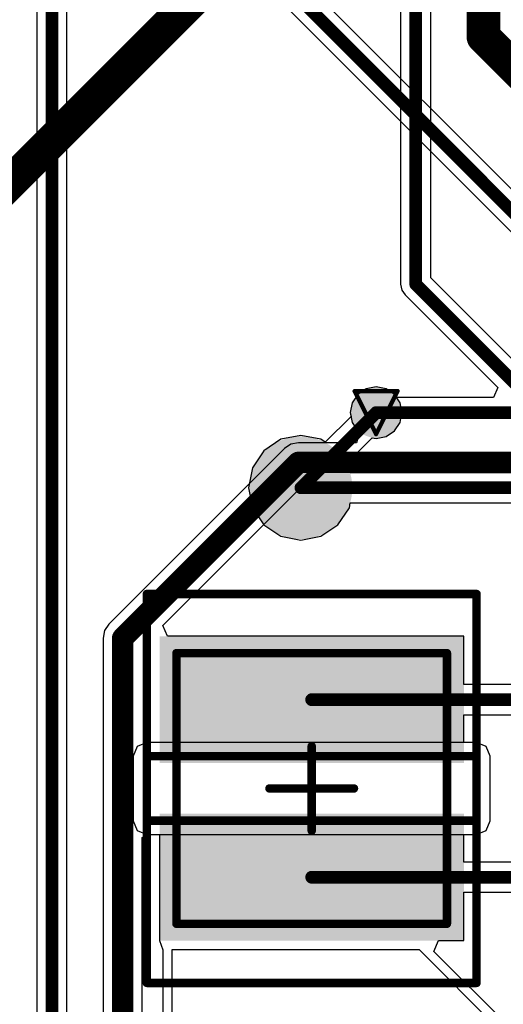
# Model space of a CAD drawing. Header units: millimetres. Extents: x 9.4 to 105.2, y 7.6 to 67.1.
# Tile 68 of 152: x 64 to 69.7, y 17.5 to 29.2. Entities that reach past the tile are written whole.
import ezdxf

# ---------------------------------------------------------------- set-up
doc = ezdxf.new("R2010")
doc.units = ezdxf.units.MM
for name, color, linetype in [('BottomLayer', 5, 'Continuous'), ('BottomPaste', 16, 'Continuous'), ('BottomSolder', 6, 'Continuous'), ('DrillDrawing', 1, 'Continuous'), ('KeepOutLayer', 6, 'Continuous'), ('Mechanical13', 56, 'Continuous'), ('Mechanical15', 56, 'Continuous'), ('TopLayer', 1, 'Continuous'), ('TopPaste', 8, 'Continuous'), ('TopSolder', 216, 'Continuous'), ('ViaHoleLayer', 16, 'Continuous')]:
    doc.layers.add(name, color=color, linetype=linetype)

msp = doc.modelspace()

# ---------------------------------------------------------------- hatches: boundary and pattern name
at = {"layer": 'BottomLayer'}
h = msp.add_hatch(color=5, dxfattribs=at)
edge = h.paths.add_edge_path()
edge.add_arc((68.199, 24.511), 0.2, 0, 360)
h = msp.add_hatch(color=5, dxfattribs=at)
edge = h.paths.add_edge_path()
edge.add_arc((67.31, 23.622), 0.508, 0, 360)
at = {"layer": 'BottomPaste'}
h = msp.add_hatch(color=16, dxfattribs=at)
edge = h.paths.add_edge_path()
edge.add_arc((67.31, 23.622), 0.458, 0, 360)
at = {"layer": 'BottomSolder'}
h = msp.add_hatch(color=6, dxfattribs=at)
edge = h.paths.add_edge_path()
edge.add_arc((68.199, 24.511), 0.3, 0, 360)
h = msp.add_hatch(color=6, dxfattribs=at)
edge = h.paths.add_edge_path()
edge.add_arc((67.31, 23.622), 0.608, 0, 360)
at = {"layer": 'TopLayer'}
h = msp.add_hatch(color=1, dxfattribs=at)
edge = h.paths.add_edge_path()
edge.add_arc((68.199, 24.511), 0.2, 0, 360)
for points in [[(65.737, 21.766), (69.137, 21.766), (69.137, 20.466), (65.737, 20.466)], [(65.737, 19.666), (69.137, 19.666), (69.137, 18.366), (65.737, 18.366)]]:
    msp.add_hatch(color=1, dxfattribs=at).paths.add_polyline_path(points)
at = {"layer": 'TopPaste'}
for points in [[(65.787, 21.716), (69.087, 21.716), (69.087, 20.516), (65.787, 20.516)], [(65.787, 19.616), (69.087, 19.616), (69.087, 18.416), (65.787, 18.416)]]:
    msp.add_hatch(color=8, dxfattribs=at).paths.add_polyline_path(points)
at = {"layer": 'TopSolder'}
h = msp.add_hatch(color=216, dxfattribs=at)
edge = h.paths.add_edge_path()
edge.add_arc((68.199, 24.511), 0.3, 0, 360)
for points in [[(65.637, 21.866), (69.237, 21.866), (69.237, 20.366), (65.637, 20.366)], [(65.637, 19.766), (69.237, 19.766), (69.237, 18.266), (65.637, 18.266)]]:
    msp.add_hatch(color=216, dxfattribs=at).paths.add_polyline_path(points)
at = {"layer": 'ViaHoleLayer'}
h = msp.add_hatch(color=16, dxfattribs=at)
edge = h.paths.add_edge_path()
edge.add_arc((68.199, 24.511), 0.1, 0, 360)

# ---------------------------------------------------------------- linework, layer by layer
at = {"layer": 'BottomLayer'}
for p, q in [((76.529, 20.421), (66.312, 30.639)), ((66.059, 30.386), (76.225, 20.221)), ((64.185, 29.687), (64.185, 15.873)), ((64.542, 15.799), (64.542, 29.613)), ((68.199, 24.817), (68.082, 24.794)), ((68.316, 24.794), (68.199, 24.817)), ((67.983, 24.727), (67.916, 24.628)), ((68.082, 24.794), (67.983, 24.727)), ((68.415, 24.727), (68.316, 24.794)), ((68.482, 24.628), (68.415, 24.727)), ((67.916, 24.628), (67.893, 24.511)), ((68.505, 24.511), (68.482, 24.628)), ((67.902, 24.466), (67.597, 24.161)), ((67.893, 24.511), (67.902, 24.466)), ((68.482, 24.394), (68.505, 24.511)), ((68.415, 24.295), (68.482, 24.394)), ((67.31, 24.242), (67.073, 24.195)), ((67.547, 24.195), (67.31, 24.242)), ((68.199, 24.205), (68.316, 24.228)), ((68.316, 24.228), (68.415, 24.295)), ((67.073, 24.195), (66.872, 24.06)), ((67.597, 24.161), (67.547, 24.195)), ((67.849, 23.909), (68.154, 24.214)), ((68.154, 24.214), (68.199, 24.205)), ((66.872, 24.06), (66.737, 23.859)), ((67.883, 23.859), (67.849, 23.909)), ((66.737, 23.859), (66.69, 23.622)), ((67.894, 23.8), (67.883, 23.859)), ((71.984, 23.8), (67.894, 23.8)), ((66.69, 23.622), (66.737, 23.385)), ((67.883, 23.385), (67.894, 23.444)), ((67.894, 23.444), (71.91, 23.444)), ((66.737, 23.385), (66.872, 23.184)), ((67.748, 23.184), (67.883, 23.385)), ((66.872, 23.184), (67.073, 23.049)), ((67.547, 23.049), (67.748, 23.184)), ((67.073, 23.049), (67.31, 23.002)), ((67.31, 23.002), (67.547, 23.049)), ((65.372, 20.562), (65.325, 20.447)), ((65.487, 20.609), (65.372, 20.562)), ((69.387, 20.609), (65.487, 20.609)), ((69.502, 20.562), (69.387, 20.609)), ((69.549, 20.447), (69.502, 20.562)), ((65.325, 20.447), (65.325, 19.685)), ((69.549, 19.685), (69.549, 20.447)), ((65.325, 19.685), (65.372, 19.57)), ((69.502, 19.57), (69.549, 19.685)), ((65.372, 19.57), (65.487, 19.523)), ((69.387, 19.523), (69.502, 19.57)), ((65.487, 19.523), (69.387, 19.523))]:
    msp.add_line(p, q, dxfattribs=at)
for points, const_width in [([(66.015, 30.683), (76.403, 20.295)], 0.15), ([(69.469, 28.956), (69.469, 29.845)], 0.4), ([(64.364, 15.799), (64.364, 29.687)], 0.15), ([(69.469, 28.956), (73.894, 24.531)], 0.4), ([(67.31, 23.622), (68.199, 24.511)], 0.15), ([(67.31, 23.622), (71.984, 23.622)], 0.15)]:
    msp.add_lwpolyline(points, dxfattribs=dict(at, const_width=const_width))
for points, const_width in [([(69.369, 28.956, 1), (69.569, 28.956, 1)], 0.2), ([(69.369, 28.956, 1), (69.569, 28.956, 1)], 0.2), ([(68.161, 24.511, 1), (68.237, 24.511, 1)], 0.075), ([(67.272, 23.622, 1), (67.348, 23.622, 1)], 0.075), ([(67.272, 23.622, 1), (67.348, 23.622, 1)], 0.075)]:
    msp.add_lwpolyline(points, format="xyb", close=True, dxfattribs=dict(at, const_width=const_width))
at = {"layer": 'DrillDrawing', "const_width": 0.0508}
for points in [[(67.945, 24.765), (68.453, 24.765)], [(67.945, 24.765), (68.199, 24.257)], [(68.199, 24.257), (68.453, 24.765)]]:
    msp.add_lwpolyline(points, dxfattribs=at)
at = {"layer": 'DrillDrawing', "const_width": 0.0254}
for points in [[(67.932, 24.765, 1), (67.958, 24.765, 1)], [(67.932, 24.765, 1), (67.958, 24.765, 1)], [(68.44, 24.765, 1), (68.466, 24.765, 1)], [(68.44, 24.765, 1), (68.466, 24.765, 1)], [(68.186, 24.257, 1), (68.212, 24.257, 1)], [(68.186, 24.257, 1), (68.212, 24.257, 1)]]:
    msp.add_lwpolyline(points, format="xyb", close=True, dxfattribs=at)
at = {"layer": 'KeepOutLayer', "const_width": 0.1}
for points in [[(65.487, 19.685), (65.487, 20.447)], [(65.487, 20.447), (69.387, 20.447)], [(69.387, 19.685), (69.387, 20.447)], [(65.487, 19.685), (69.387, 19.685)]]:
    msp.add_lwpolyline(points, dxfattribs=at)
at = {"layer": 'KeepOutLayer', "const_width": 0.05}
for points in [[(65.462, 20.447, 1), (65.512, 20.447, 1)], [(65.462, 20.447, 1), (65.512, 20.447, 1)], [(69.362, 20.447, 1), (69.412, 20.447, 1)], [(69.362, 20.447, 1), (69.412, 20.447, 1)], [(65.462, 19.685, 1), (65.512, 19.685, 1)], [(65.462, 19.685, 1), (65.512, 19.685, 1)], [(69.362, 19.685, 1), (69.412, 19.685, 1)], [(69.362, 19.685, 1), (69.412, 19.685, 1)]]:
    msp.add_lwpolyline(points, format="xyb", close=True, dxfattribs=at)
at = {"layer": 'Mechanical13', "const_width": 0.1}
for points in [[(65.837, 21.666), (69.037, 21.666)], [(65.837, 18.466), (65.837, 21.666)], [(69.037, 18.466), (69.037, 21.666)], [(65.837, 18.466), (69.037, 18.466)]]:
    msp.add_lwpolyline(points, dxfattribs=at)
at = {"layer": 'Mechanical13', "const_width": 0.05}
for points in [[(65.812, 21.666, 1), (65.862, 21.666, 1)], [(65.812, 21.666, 1), (65.862, 21.666, 1)], [(69.012, 21.666, 1), (69.062, 21.666, 1)], [(69.012, 21.666, 1), (69.062, 21.666, 1)], [(65.812, 18.466, 1), (65.862, 18.466, 1)], [(65.812, 18.466, 1), (65.862, 18.466, 1)], [(69.012, 18.466, 1), (69.062, 18.466, 1)], [(69.012, 18.466, 1), (69.062, 18.466, 1)]]:
    msp.add_lwpolyline(points, format="xyb", close=True, dxfattribs=at)
at = {"layer": 'Mechanical15', "const_width": 0.1}
for points in [[(65.487, 22.366), (69.387, 22.366)], [(65.487, 17.766), (65.487, 22.366)], [(69.387, 17.766), (69.387, 22.366)], [(67.437, 19.566), (67.437, 20.566)], [(66.937, 20.066), (67.937, 20.066)], [(65.487, 17.766), (69.387, 17.766)]]:
    msp.add_lwpolyline(points, dxfattribs=at)
at = {"layer": 'Mechanical15', "const_width": 0.05}
for points in [[(65.462, 22.366, 1), (65.512, 22.366, 1)], [(65.462, 22.366, 1), (65.512, 22.366, 1)], [(69.362, 22.366, 1), (69.412, 22.366, 1)], [(69.362, 22.366, 1), (69.412, 22.366, 1)], [(67.412, 20.566, 1), (67.462, 20.566, 1)], [(66.912, 20.066, 1), (66.962, 20.066, 1)], [(67.912, 20.066, 1), (67.962, 20.066, 1)], [(67.412, 19.566, 1), (67.462, 19.566, 1)], [(65.462, 17.766, 1), (65.512, 17.766, 1)], [(65.462, 17.766, 1), (65.512, 17.766, 1)], [(69.362, 17.766, 1), (69.412, 17.766, 1)], [(69.362, 17.766, 1), (69.412, 17.766, 1)]]:
    msp.add_lwpolyline(points, format="xyb", close=True, dxfattribs=at)
at = {"layer": 'TopLayer'}
for p, q in [((68.489, 34.73), (68.489, 26.029)), ((68.846, 26.103), (68.846, 34.633)), ((70.105, 24.844), (68.846, 26.103)), ((68.489, 26.029), (68.502, 25.96)), ((68.502, 25.96), (68.541, 25.903)), ((68.541, 25.903), (69.637, 24.807)), ((68.199, 24.817), (68.082, 24.794)), ((68.316, 24.794), (68.199, 24.817)), ((69.637, 24.807), (69.588, 24.689)), ((67.983, 24.727), (67.916, 24.628)), ((68.082, 24.794), (67.983, 24.727)), ((68.415, 24.727), (68.316, 24.794)), ((68.441, 24.689), (68.415, 24.727)), ((69.588, 24.689), (68.441, 24.689)), ((67.916, 24.628), (67.893, 24.511)), ((67.893, 24.511), (67.916, 24.394)), ((67.916, 24.394), (67.983, 24.295)), ((68.004, 24.28), (67.966, 24.153)), ((67.983, 24.295), (68.004, 24.28)), ((67.191, 24.136), (67.116, 24.086)), ((67.28, 24.153), (67.191, 24.136)), ((67.966, 24.153), (67.28, 24.153)), ((67.116, 24.086), (65.038, 22.008)), ((65.678, 21.993), (67.376, 23.691)), ((67.376, 23.691), (70.526, 23.691)), ((64.988, 21.933), (64.97, 21.844)), ((65.038, 22.008), (64.988, 21.933)), ((65.731, 21.866), (65.678, 21.993)), ((64.97, 21.844), (64.97, 12.859)), ((69.237, 21.866), (65.731, 21.866)), ((69.237, 21.294), (69.237, 21.866)), ((70.212, 21.294), (69.237, 21.294)), ((69.237, 20.609), (69.237, 20.938)), ((69.237, 20.938), (70.286, 20.938)), ((69.387, 20.609), (69.237, 20.609)), ((69.502, 20.562), (69.387, 20.609)), ((69.549, 20.447), (69.502, 20.562)), ((69.549, 19.685), (69.549, 20.447)), ((69.502, 19.57), (69.549, 19.685)), ((69.387, 19.523), (69.502, 19.57)), ((65.433, 19.487), (65.487, 19.523)), ((65.433, 12.763), (65.433, 19.487)), ((65.487, 19.523), (65.637, 19.523)), ((65.637, 19.523), (65.637, 18.266)), ((69.237, 19.194), (69.237, 19.523)), ((69.237, 19.523), (69.387, 19.523)), ((70.286, 19.194), (69.237, 19.194)), ((69.237, 18.266), (69.237, 18.838)), ((69.237, 18.838), (70.212, 18.838)), ((65.637, 18.266), (65.637, 18.266)), ((65.637, 18.266), (65.637, 18.266)), ((65.637, 18.266), (65.678, 18.156)), ((68.882, 18.139), (68.935, 18.266)), ((68.935, 18.266), (69.237, 18.266)), ((65.678, 18.156), (65.678, 15.748)), ((65.786, 15.748), (65.786, 18.161)), ((65.786, 18.161), (68.707, 18.161)), ((68.707, 18.161), (69.671, 17.197)), ((69.748, 17.273), (68.882, 18.139))]:
    msp.add_line(p, q, dxfattribs=at)
for points, const_width in [([(68.667, 26.029), (68.667, 35.43)], 0.15), ([(62.484, 25.843), (66.579, 29.938)], 0.4), ([(69.469, 28.956), (69.469, 29.845)], 0.4), ([(69.469, 28.956), (69.977, 28.448)], 0.4), ([(68.667, 26.029), (70.185, 24.511)], 0.15), ([(68.199, 24.511), (70.185, 24.511)], 0.15), ([(65.202, 21.844), (67.28, 23.922)], 0.254), ([(67.28, 23.922), (70.526, 23.922)], 0.254), ([(65.202, 12.763), (65.202, 21.844)], 0.254), ([(67.437, 21.116), (70.286, 21.116)], 0.15), ([(67.437, 19.016), (70.286, 19.016)], 0.15)]:
    msp.add_lwpolyline(points, dxfattribs=dict(at, const_width=const_width))
for points, const_width in [([(69.369, 28.956, 1), (69.569, 28.956, 1)], 0.2), ([(69.369, 28.956, 1), (69.569, 28.956, 1)], 0.2), ([(68.63, 26.029, 1), (68.705, 26.029, 1)], 0.075), ([(68.63, 26.029, 1), (68.705, 26.029, 1)], 0.075), ([(68.161, 24.511, 1), (68.237, 24.511, 1)], 0.075), ([(67.216, 23.922, 1), (67.343, 23.922, 1)], 0.127), ([(67.216, 23.922, 1), (67.343, 23.922, 1)], 0.127), ([(65.138, 21.844, 1), (65.265, 21.844, 1)], 0.127), ([(65.138, 21.844, 1), (65.265, 21.844, 1)], 0.127), ([(67.399, 21.116, 1), (67.475, 21.116, 1)], 0.075), ([(67.399, 19.016, 1), (67.475, 19.016, 1)], 0.075)]:
    msp.add_lwpolyline(points, format="xyb", close=True, dxfattribs=dict(at, const_width=const_width))

doc.saveas('drawing.dxf')
